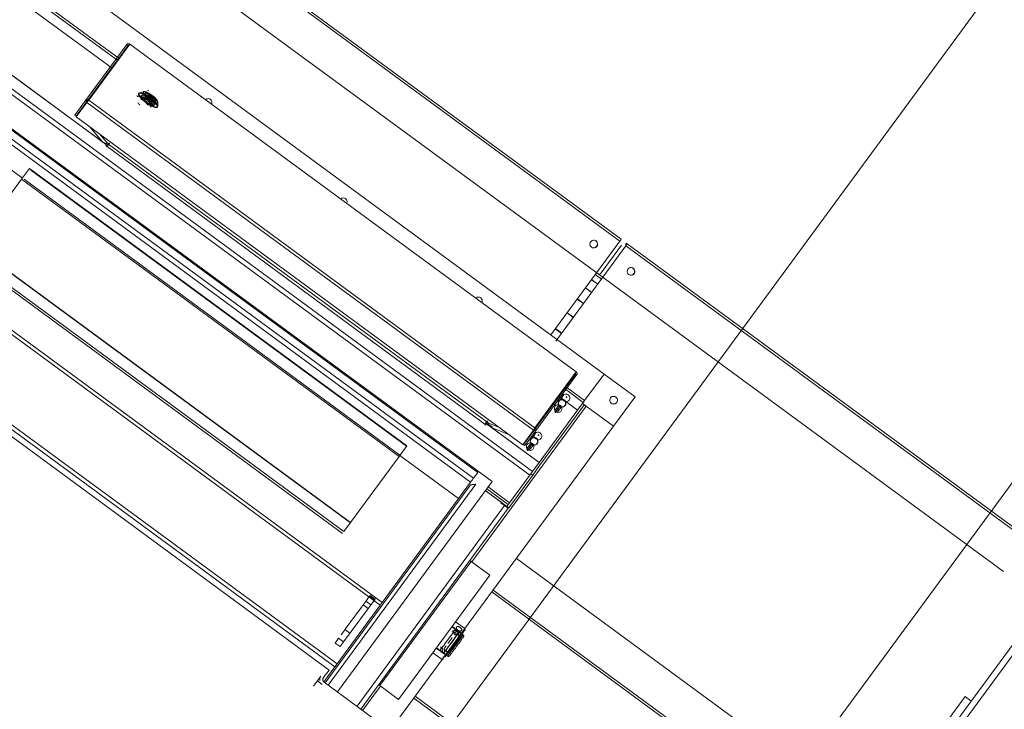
# Model space of a CAD drawing. Header units: metres. Extents: x 135583 to 135939, y 457896 to 458258.
# Tile 171 of 256: x 135773.704 to 135774.981, y 457915.099 to 457915.993. Entities that reach past the tile are written whole.
import ezdxf

# ---------------------------------------------------------------- set-up
doc = ezdxf.new("R2010")
doc.units = ezdxf.units.M
doc.layers.add('NIEUWE INSTALLATIE', color=250, linetype='Continuous', lineweight=0)

msp = doc.modelspace()

# ---------------------------------------------------------------- linework, layer by layer
at = {"layer": 'NIEUWE INSTALLATIE'}
for p, q in [((135776.8489, 457917.9215), (135769.9809, 457908.5732)), ((135776.8489, 457917.9215), (135769.9809, 457908.5732)), ((135773.4478, 457913.9678), (135775.8456, 457917.2316)), ((135773.4478, 457913.9678), (135775.8456, 457917.2316)), ((135774.4821, 457915.7061), (135773.283, 457916.587)), ((135774.4837, 457915.7086), (135773.2846, 457916.5895)), ((135773.2484, 457916.5491), (135774.4556, 457915.6623)), ((135773.1078, 457916.5283), (135774.4617, 457915.5337)), ((135774.3654, 457915.4026), (135773.0115, 457916.3972)), ((135773.015, 457916.4019), (135774.3689, 457915.4072)), ((135774.3164, 457915.3941), (135773.0181, 457916.3479)), ((135774.2922, 457915.3984), (135773.0294, 457916.3261)), ((135774.2978, 457915.4059), (135773.0349, 457916.3337)), ((135774.2978, 457915.406), (135773.035, 457916.3338)), ((135774.2887, 457915.3936), (135773.0259, 457916.3214)), ((135774.1712, 457915.2337), (135772.9084, 457916.1615)), ((135774.174, 457915.2374), (135772.9112, 457916.1652)), ((135774.1155, 457915.1578), (135772.8527, 457916.0856)), ((135774.1051, 457915.1496), (135772.8479, 457916.0732)), ((135774.1126, 457915.1539), (135772.8498, 457916.0817)), ((135773.8311, 457915.9404), (135773.6845, 457916.0481)), ((135773.6864, 457916.0503), (135773.8326, 457915.9429)), ((135773.8238, 457915.9304), (135773.6771, 457916.0381)), ((135773.6771, 457916.0381), (135773.8238, 457915.9304)), ((135773.7835, 457915.8553), (135773.6175, 457915.9773)), ((135773.6175, 457915.9773), (135773.7835, 457915.8553)), ((135773.8427, 457915.9612), (135773.7892, 457915.8884)), ((135773.7908, 457915.8872), (135773.8443, 457915.96)), ((135773.8468, 457915.9617), (135773.7934, 457915.889)), ((135773.8312, 457915.9409), (135773.8449, 457915.9597)), ((135773.8443, 457915.96), (135773.8427, 457915.9612)), ((135774.4255, 457915.5366), (135773.8468, 457915.9618)), ((135774.4254, 457915.5366), (135773.8468, 457915.9617)), ((135773.8289, 457915.9424), (135773.8305, 457915.9412)), ((135773.8585, 457915.8983), (135773.8579, 457915.8975)), ((135773.8646, 457915.9004), (135773.8591, 457915.8987)), ((135773.863, 457915.8924), (135773.8607, 457915.8893)), ((135773.8613, 457915.8936), (135773.8626, 457915.8954)), ((135773.866, 457915.8898), (135773.8688, 457915.8937)), ((135773.8692, 457915.8933), (135773.8663, 457915.8894)), ((135773.8666, 457915.8917), (135773.8678, 457915.8933)), ((135773.874, 457915.8863), (135773.8666, 457915.8917)), ((135773.8678, 457915.8933), (135773.868, 457915.8932)), ((135773.8749, 457915.888), (135773.868, 457915.8931)), ((135773.8688, 457915.8937), (135773.8698, 457915.8951)), ((135773.8692, 457915.8934), (135773.8695, 457915.8938)), ((135773.8695, 457915.8938), (135773.8692, 457915.8933)), ((135773.8748, 457915.8892), (135773.8692, 457915.8933)), ((135773.8695, 457915.8938), (135773.8705, 457915.8952)), ((135773.8752, 457915.8897), (135773.8695, 457915.8938)), ((135773.8707, 457915.9013), (135773.8701, 457915.9018)), ((135773.8703, 457915.8949), (135773.876, 457915.8908)), ((135773.8705, 457915.8952), (135773.8762, 457915.8911)), ((135773.7892, 457915.8884), (135773.7754, 457915.8696)), ((135773.777, 457915.8684), (135773.7908, 457915.8872)), ((135773.791, 457915.8862), (135773.7772, 457915.8675)), ((135773.7892, 457915.8884), (135773.7908, 457915.8872)), ((135773.791, 457915.8862), (135774.3701, 457915.4608)), ((135773.7934, 457915.889), (135774.372, 457915.4639)), ((135773.8723, 457915.8839), (135773.8649, 457915.8893)), ((135773.8653, 457915.8897), (135773.8663, 457915.8911)), ((135773.8719, 457915.8853), (135773.8748, 457915.8892)), ((135773.8753, 457915.889), (135773.8724, 457915.8851)), ((135773.8735, 457915.8858), (135773.8725, 457915.8844)), ((135773.8735, 457915.8799), (135773.8758, 457915.8831)), ((135773.874, 457915.8863), (135773.8752, 457915.8879)), ((135773.8751, 457915.8897), (135773.8748, 457915.8892)), ((135773.8748, 457915.8892), (135773.8752, 457915.8897)), ((135773.875, 457915.888), (135773.8752, 457915.8879)), ((135773.8762, 457915.8911), (135773.8752, 457915.8897)), ((135773.8763, 457915.8904), (135773.8753, 457915.889)), ((135773.8788, 457915.8836), (135773.8774, 457915.8818)), ((135773.8821, 457915.8797), (135773.8827, 457915.8805)), ((135773.8829, 457915.8812), (135773.8829, 457915.887)), ((135773.7754, 457915.8696), (135773.777, 457915.8684)), ((135773.7772, 457915.8675), (135774.3563, 457915.442)), ((135773.7835, 457915.8553), (135773.817, 457915.8308)), ((135773.8107, 457915.8353), (135773.7835, 457915.8553)), ((135773.8107, 457915.8353), (135773.7945, 457915.8547)), ((135773.8075, 457915.8452), (135773.8173, 457915.8335)), ((135773.817, 457915.8308), (135773.8159, 457915.8293)), ((135773.8159, 457915.8293), (135773.8171, 457915.8284)), ((135773.8171, 457915.8284), (135773.8173, 457915.8287)), ((135774.3073, 457915.4687), (135773.8173, 457915.8287)), ((135773.8195, 457915.8316), (135773.8203, 457915.8328)), ((135773.8195, 457915.8316), (135774.3095, 457915.4716)), ((135773.8203, 457915.8328), (135773.8197, 457915.8332)), ((135773.7073, 457915.7879), (135773.6578, 457915.8243)), ((135773.7163, 457915.8002), (135773.7062, 457915.7864)), ((135773.7163, 457915.8002), (135774.2059, 457915.4405)), ((135773.7181, 457915.7983), (135774.2056, 457915.4401)), ((135773.633, 457915.6867), (135773.7062, 457915.7864)), ((135773.7062, 457915.7864), (135774.1958, 457915.4267)), ((135774.1969, 457915.4283), (135773.7094, 457915.7865)), ((135774.1327, 457915.3408), (135773.6431, 457915.7005)), ((135774.4821, 457915.7061), (135774.3927, 457915.5844)), ((135774.4901, 457915.7002), (135774.399, 457915.5763)), ((135774.3991, 457915.5762), (135774.4901, 457915.7001)), ((135774.4843, 457915.7007), (135774.4594, 457915.6669)), ((135774.4843, 457915.7007), (135774.4594, 457915.6669)), ((135774.4909, 457915.7033), (135774.4897, 457915.7017)), ((135775.6893, 457914.8192), (135774.4901, 457915.7001)), ((135774.4918, 457915.7027), (135774.4909, 457915.7033)), ((135775.6909, 457914.8217), (135774.4918, 457915.7027)), ((135773.6367, 457915.6876), (135774.1243, 457915.3294)), ((135774.133, 457915.3412), (135773.6454, 457915.6994)), ((135774.1225, 457915.327), (135773.633, 457915.6867)), ((135774.4583, 457915.6568), (135774.4502, 457915.6627)), ((135774.4583, 457915.6569), (135774.4503, 457915.6628)), ((135774.4556, 457915.6623), (135774.9796, 457915.2773)), ((135774.4535, 457915.6502), (135774.4454, 457915.6561)), ((135774.4536, 457915.6504), (135774.4455, 457915.6563)), ((135774.4456, 457915.6395), (135774.4375, 457915.6454)), ((135774.4457, 457915.6397), (135774.4377, 457915.6456)), ((135774.4349, 457915.625), (135774.4269, 457915.6309)), ((135774.4351, 457915.6252), (135774.4271, 457915.6311)), ((135774.4218, 457915.6071), (135774.4137, 457915.613)), ((135774.422, 457915.6074), (135774.4139, 457915.6133)), ((135774.4065, 457915.5863), (135774.3985, 457915.5922)), ((135774.4068, 457915.5867), (135774.3987, 457915.5926)), ((135774.372, 457915.4639), (135774.4254, 457915.5366)), ((135774.4103, 457915.5155), (135774.424, 457915.5342)), ((135774.4245, 457915.5337), (135774.371, 457915.4609)), ((135774.3726, 457915.4597), (135774.4261, 457915.5325)), ((135774.4261, 457915.5325), (135774.4245, 457915.5337)), ((135774.4617, 457915.5337), (135774.4365, 457915.4993)), ((135774.4365, 457915.4993), (135774.4617, 457915.5337)), ((135774.4617, 457915.5337), (135774.502, 457915.5041)), ((135774.4347, 457915.4969), (135774.4098, 457915.5153)), ((135774.4124, 457915.5137), (135774.4107, 457915.5149)), ((135774.4117, 457915.5175), (135774.4365, 457915.4993)), ((135774.4047, 457915.5002), (135774.4022, 457915.4999)), ((135774.4022, 457915.4999), (135774.4026, 457915.4973)), ((135774.4274, 457915.4869), (135774.4024, 457915.5053)), ((135774.4024, 457915.5053), (135774.4274, 457915.4869)), ((135774.4047, 457915.5002), (135774.4026, 457915.4973)), ((135774.4035, 457915.4989), (135774.4032, 457915.4985)), ((135774.4097, 457915.507), (135774.4047, 457915.5002)), ((135774.4097, 457915.507), (135774.4071, 457915.5066)), ((135774.4071, 457915.5066), (135774.4075, 457915.5041)), ((135774.4347, 457915.4969), (135774.4274, 457915.4869)), ((135774.474, 457915.4659), (135774.4337, 457915.4955)), ((135774.4365, 457915.4993), (135774.4347, 457915.4969)), ((135774.4347, 457915.4969), (135774.4353, 457915.4978)), ((135774.502, 457915.5041), (135774.474, 457915.4659)), ((135774.4385, 457915.492), (135774.2901, 457915.2899)), ((135774.4274, 457915.4869), (135774.3775, 457915.419)), ((135774.3782, 457915.4149), (135774.4281, 457915.4828)), ((135774.398, 457915.4864), (135774.403, 457915.4931)), ((135774.3985, 457915.4839), (135774.398, 457915.4864)), ((135774.3985, 457915.4839), (135774.4034, 457915.4906)), ((135774.401, 457915.4842), (135774.3985, 457915.4839)), ((135774.401, 457915.4842), (135774.406, 457915.4909)), ((135774.4034, 457915.4906), (135774.403, 457915.4931)), ((135774.406, 457915.4909), (135774.4034, 457915.4906)), ((135774.4111, 457915.4927), (135774.4114, 457915.4931)), ((135774.4281, 457915.4828), (135774.4352, 457915.4925)), ((135774.4385, 457915.492), (135774.474, 457915.4659)), ((135774.3095, 457915.4716), (135774.3073, 457915.4687)), ((135774.3171, 457915.4646), (135774.309, 457915.4705)), ((135774.3103, 457915.4728), (135774.3095, 457915.4716)), ((135774.3109, 457915.4724), (135774.3103, 457915.4728)), ((135774.3119, 457915.4701), (135774.326, 457915.4643)), ((135774.474, 457915.4659), (135774.2811, 457915.2034)), ((135774.3073, 457915.4687), (135774.3071, 457915.4684)), ((135774.3071, 457915.4684), (135774.3083, 457915.4675)), ((135774.3083, 457915.4675), (135774.3094, 457915.469)), ((135774.3168, 457915.4642), (135774.309, 457915.4699)), ((135774.3094, 457915.469), (135774.3775, 457915.419)), ((135774.3428, 457915.4444), (135774.3156, 457915.4644)), ((135774.339, 457915.4547), (135774.3156, 457915.4644)), ((135774.3701, 457915.4608), (135774.3563, 457915.442)), ((135774.3573, 457915.4421), (135774.371, 457915.4609)), ((135774.3726, 457915.4597), (135774.3589, 457915.4409)), ((135774.3734, 457915.4576), (135774.3685, 457915.4509)), ((135774.3734, 457915.4576), (135774.3708, 457915.4572)), ((135774.3708, 457915.4572), (135774.3713, 457915.4547)), ((135774.371, 457915.4609), (135774.3726, 457915.4597)), ((135774.3775, 457915.419), (135774.3428, 457915.4444)), ((135774.3685, 457915.4509), (135774.3659, 457915.4505)), ((135774.3659, 457915.4505), (135774.3663, 457915.448)), ((135774.3685, 457915.4509), (135774.3663, 457915.448)), ((135774.3672, 457915.4496), (135774.3669, 457915.4492)), ((135774.2059, 457915.4405), (135774.1958, 457915.4267)), ((135774.3589, 457915.4409), (135774.3573, 457915.4421)), ((135774.3617, 457915.437), (135774.3667, 457915.4437)), ((135774.3622, 457915.4345), (135774.3617, 457915.437)), ((135774.3622, 457915.4345), (135774.3671, 457915.4412)), ((135774.3647, 457915.4348), (135774.3622, 457915.4345)), ((135774.3647, 457915.4348), (135774.3697, 457915.4415)), ((135774.3671, 457915.4412), (135774.3667, 457915.4437)), ((135774.3697, 457915.4415), (135774.3671, 457915.4412)), ((135774.3748, 457915.4434), (135774.3751, 457915.4438)), ((135774.1958, 457915.4267), (135774.133, 457915.3412)), ((135774.2731, 457915.3723), (135774.1969, 457915.4282)), ((135774.3775, 457915.419), (135774.3689, 457915.4072)), ((135774.3689, 457915.4072), (135774.3654, 457915.4026)), ((135774.3692, 457915.4027), (135774.3782, 457915.4149)), ((135774.1159, 457915.1212), (135774.3164, 457915.3941)), ((135774.2887, 457915.3936), (135774.2731, 457915.3723)), ((135774.2978, 457915.4059), (135774.2922, 457915.3984)), ((135774.2978, 457915.406), (135774.2978, 457915.4059)), ((135774.338, 457915.3602), (135774.3692, 457915.4027)), ((135774.3654, 457915.4026), (135774.3392, 457915.3668)), ((135774.3692, 457915.4027), (135774.3668, 457915.4044)), ((135774.2884, 457915.3898), (135774.0998, 457915.1331)), ((135774.1038, 457915.1301), (135774.2954, 457915.3909)), ((135774.3074, 457915.3826), (135774.3295, 457915.3664)), ((135774.3076, 457915.3826), (135774.3356, 457915.362)), ((135774.3374, 457915.3644), (135774.3096, 457915.3848)), ((135774.3114, 457915.3873), (135774.3392, 457915.3668)), ((135774.2731, 457915.3723), (135774.174, 457915.2374)), ((135774.1413, 457915.1026), (135774.3327, 457915.3631)), ((135774.1461, 457915.099), (135774.3375, 457915.3595)), ((135774.3295, 457915.3664), (135774.3291, 457915.3658)), ((135774.3291, 457915.3658), (135774.3327, 457915.3631)), ((135774.3374, 457915.3644), (135774.3356, 457915.362)), ((135774.338, 457915.3602), (135774.3356, 457915.362)), ((135774.3375, 457915.3595), (135774.338, 457915.3602)), ((135774.1243, 457915.3294), (135774.133, 457915.3412)), ((135774.2877, 457915.2917), (135774.2893, 457915.2905)), ((135774.757, 457914.9941), (135774.3481, 457915.2945)), ((135774.2893, 457915.2905), (135774.1709, 457915.1294)), ((135774.1709, 457915.1294), (135774.2893, 457915.2905)), ((135774.2893, 457915.2905), (135774.3135, 457915.2728)), ((135774.1951, 457915.1116), (135774.3135, 457915.2728)), ((135774.7269, 457914.953), (135774.3179, 457915.2534)), ((135774.1647, 457915.2417), (135774.1239, 457915.1862)), ((135774.164, 457915.2407), (135774.1575, 457915.2454)), ((135774.1647, 457915.2417), (135774.1582, 457915.2464)), ((135774.3161, 457915.251), (135774.7251, 457914.9505)), ((135774.8936, 457915.049), (135775.0416, 457915.2504)), ((135775.048, 457915.2457), (135774.9, 457915.0442)), ((135774.1712, 457915.2337), (135774.1155, 457915.1578)), ((135774.1558, 457915.2296), (135774.1494, 457915.2343)), ((135774.1529, 457915.2392), (135774.1594, 457915.2344)), ((135774.174, 457915.2374), (135774.1712, 457915.2337)), ((135774.1257, 457915.2021), (135774.1321, 457915.1973)), ((135774.2764, 457915.1969), (135774.2643, 457915.2058)), ((135774.2767, 457915.1974), (135774.2647, 457915.2063)), ((135774.2812, 457915.2035), (135774.2691, 457915.2123)), ((135774.2814, 457915.2021), (135774.2812, 457915.2035)), ((135774.1129, 457915.1847), (135774.1175, 457915.191)), ((135774.1239, 457915.1862), (135774.1175, 457915.191)), ((135774.2788, 457915.1985), (135774.2556, 457915.1669)), ((135774.2587, 457915.1678), (135774.2789, 457915.1952)), ((135774.2742, 457915.1906), (135774.2617, 457915.1736)), ((135774.2656, 457915.1997), (135774.2647, 457915.2004)), ((135774.2682, 457915.2015), (135774.2656, 457915.1997)), ((135774.2662, 457915.1882), (135774.2672, 457915.1895)), ((135774.2679, 457915.198), (135774.2667, 457915.1989)), ((135774.267, 457915.1897), (135774.2672, 457915.1895)), ((135774.2676, 457915.1955), (135774.2678, 457915.1953)), ((135774.2678, 457915.1953), (135774.2682, 457915.1959)), ((135774.271, 457915.2001), (135774.2679, 457915.198)), ((135774.2684, 457915.2013), (135774.2682, 457915.2015)), ((135774.2703, 457915.1963), (135774.2691, 457915.1971)), ((135774.2734, 457915.1983), (135774.2703, 457915.1963)), ((135774.2712, 457915.2), (135774.271, 457915.2001)), ((135774.2739, 457915.1936), (135774.2715, 457915.1954)), ((135774.2736, 457915.1982), (135774.2734, 457915.1983)), ((135774.2789, 457915.1952), (135774.2764, 457915.197)), ((135774.2789, 457915.1952), (135774.2783, 457915.1944)), ((135774.1194, 457915.18), (135774.1129, 457915.1847)), ((135774.1239, 457915.1862), (135774.1194, 457915.18)), ((135774.2439, 457915.1781), (135774.256, 457915.1692)), ((135774.2443, 457915.1786), (135774.2564, 457915.1697)), ((135774.2496, 457915.1798), (135774.2505, 457915.1792)), ((135774.2505, 457915.1792), (135774.2496, 457915.1761)), ((135774.2496, 457915.1761), (135774.2499, 457915.1765)), ((135774.2516, 457915.1784), (135774.2528, 457915.1775)), ((135774.2528, 457915.1775), (135774.2517, 457915.1739)), ((135774.254, 457915.1766), (135774.2552, 457915.1757)), ((135774.2549, 457915.1778), (135774.2553, 457915.1784)), ((135774.2551, 457915.1785), (135774.257, 457915.1811)), ((135774.2551, 457915.1785), (135774.2553, 457915.1784)), ((135774.2395, 457915.172), (135774.2516, 457915.1632)), ((135774.2496, 457915.1761), (135774.2498, 457915.1759)), ((135774.2517, 457915.1739), (135774.252, 457915.1743)), ((135774.2517, 457915.1739), (135774.2519, 457915.1741)), ((135774.2521, 457915.174), (135774.2519, 457915.1741)), ((135774.2519, 457915.1738), (135774.2521, 457915.174)), ((135774.2521, 457915.174), (135774.2526, 457915.1748)), ((135774.2552, 457915.1757), (135774.2541, 457915.1721)), ((135774.2541, 457915.1721), (135774.2543, 457915.172)), ((135774.2545, 457915.1722), (135774.2543, 457915.172)), ((135774.2563, 457915.1696), (135774.2587, 457915.1678)), ((135774.2564, 457915.1748), (135774.2588, 457915.173)), ((135774.0983, 457915.1344), (135774.1126, 457915.1539)), ((135774.1155, 457915.1578), (135774.1126, 457915.1539)), ((135774.2516, 457915.1632), (135774.118, 457914.9814)), ((135774.2516, 457915.1632), (135774.253, 457915.1634)), ((135774.0944, 457915.1418), (135774.0847, 457915.1286)), ((135774.0976, 457915.1394), (135774.1051, 457915.1496)), ((135774.0899, 457915.1356), (135774.0963, 457915.1308)), ((135774.1614, 457915.0878), (135774.0986, 457915.134)), ((135774.1717, 457915.1288), (135774.1486, 457915.0972)), ((135774.1693, 457915.1305), (135774.1709, 457915.1294)), ((135774.1709, 457915.1294), (135774.1951, 457915.1116)), ((135774.2149, 457915.1132), (135774.6243, 457914.8124)), ((135774.6261, 457914.8148), (135774.2166, 457915.1156)), ((135774.8411, 457914.9944), (135774.9299, 457915.1153)), ((135774.9299, 457915.1153), (135774.938, 457915.1094))]:
    msp.add_line(p, q, dxfattribs=at)
at = {"layer": 'NIEUWE INSTALLATIE', "flags": 128}
for points in [[(135773.87, 457915.8953), (135773.8703, 457915.8953), (135773.8705, 457915.8952)], [(135773.8762, 457915.8905), (135773.8762, 457915.8906), (135773.8761, 457915.8906), (135773.8761, 457915.8907), (135773.876, 457915.8907), (135773.876, 457915.8908)], [(135773.8193, 457915.8327), (135773.8186, 457915.8329), (135773.818, 457915.8332), (135773.8173, 457915.8335)], [(135774.4075, 457915.5041), (135774.4078, 457915.5049), (135774.4083, 457915.5057)], [(135774.4083, 457915.5057), (135774.4089, 457915.5064), (135774.4097, 457915.507)], [(135774.398, 457915.4864), (135774.3986, 457915.4857), (135774.3993, 457915.485)], [(135774.3993, 457915.485), (135774.4001, 457915.4845), (135774.401, 457915.4842)], [(135774.3119, 457915.4701), (135774.3114, 457915.4707), (135774.311, 457915.4712), (135774.3105, 457915.4718)], [(135774.372, 457915.4563), (135774.3727, 457915.457), (135774.3734, 457915.4576)], [(135774.3713, 457915.4547), (135774.3716, 457915.4555), (135774.372, 457915.4563)], [(135774.3617, 457915.437), (135774.3623, 457915.4363), (135774.363, 457915.4356)], [(135774.363, 457915.4356), (135774.3639, 457915.4352), (135774.3647, 457915.4348)]]:
    msp.add_lwpolyline(points, dxfattribs=at)
at = {"layer": 'NIEUWE INSTALLATIE'}
for centre, major_axis, ratio, start_param, end_param in [((135773.87, 457915.8886), (-0.0121, 0.0089), 0.245086, 4.712389, 7.853982), ((135773.8682, 457915.8861), (-0.0109, 0.008), 0.245086, 6.283185, 6.526894), ((135773.8706, 457915.8894), (-0.0121, 0.0089), 0.245086, 0, 1.570796), ((135773.8682, 457915.8861), (-0.0109, 0.008), 0.245086, 5.723406, 6.283185), ((135773.8706, 457915.8894), (-0.0121, 0.0089), 0.245086, 4.712389, 6.283185), ((135773.8682, 457915.8861), (-0.0109, 0.008), 0.245086, 5.025274, 5.723406), ((135773.87, 457915.8886), (-0.00886, 0.00651), 0.245086, 0.4297, 1.141097), ((135773.87, 457915.8886), (-0.0087, 0.00639), 0.245086, 0.411138, 1.159658), ((135773.8682, 457915.8861), (-0.00878, 0.00645), 0.245086, 4.712389, 5.66774), ((135773.87, 457915.8886), (-0.00886, 0.00651), 0.245086, 5.142089, 5.853486), ((135773.87, 457915.8886), (-0.0087, 0.00639), 0.245086, 5.123527, 5.872047), ((135773.8694, 457915.8878), (-0.00637, 0.00468), 0.245086, 4.712389, 6.283185), ((135773.8735, 457915.8933), (-0.00927, 0.00681), 0.245086, 0, 3.141593), ((135773.8689, 457915.887), (-0.00886, 0.00651), 0.245086, 5.142089, 5.497787), ((135773.8735, 457915.8933), (-0.00927, 0.00681), 0.245086, 3.141593, 6.283185), ((135773.8735, 457915.8933), (-0.00725, 0.00533), 0.245086, 4.712389, 7.853982), ((135773.8729, 457915.8925), (-0.00645, 0.00474), 0.245086, 4.712389, 7.15585), ((135773.87, 457915.8886), (-0.0121, 0.0089), 0.245086, 1.570796, 4.712389), ((135773.8692, 457915.8934), (-0.000403, 0.000296), 0.969501, 4.712388, 6.283184), ((135773.8692, 457915.8934), (-0.000403, 0.000296), 0.245086, 0, 1.570796), ((135773.8729, 457915.8925), (-0.00645, 0.00474), 0.245086, 1.068637, 1.570796), ((135773.8702, 457915.8948), (-0.000403, 0.000296), 0.969501, 5.819535, 6.283183), ((135773.8702, 457915.8948), (-0.000403, 0.000296), 0.245086, 4.712389, 6.283185), ((135773.8735, 457915.8933), (-0.00725, 0.00533), 0.245086, 1.570796, 4.712389), ((135773.8706, 457915.8894), (-0.0121, 0.0089), 0.245086, 3.141593, 4.712389), ((135773.8729, 457915.8925), (-0.00645, 0.00474), 0.245086, 2.268928, 4.712389), ((135773.9482, 457915.8861), (-0.00187, 0.00464), 1, 5.265963, 6.578206), ((135773.8655, 457915.8824), (-0.0109, 0.008), 0.245086, 0.836484, 1.18555), ((135773.8655, 457915.8901), (-0.000403, 0.000296), 0.969501, 1.570794, 3.14159), ((135773.8664, 457915.8895), (-0.000403, 0.000296), 0.245087, 0, 1.570796), ((135773.8666, 457915.8915), (-0.000403, 0.000296), 0.969501, 1.570796, 3.141593), ((135773.8674, 457915.8909), (-0.000403, 0.000296), 0.245087, 4.712389, 6.283185), ((135773.8671, 457915.8846), (-0.00637, 0.00468), 0.245086, 3.665191, 4.712389), ((135773.8706, 457915.8894), (-0.0121, 0.0089), 0.245086, 1.570796, 3.141593), ((135773.8682, 457915.8861), (-0.00878, 0.00645), 0.245086, 3.757038, 4.712389), ((135773.8694, 457915.8878), (-0.00637, 0.00468), 0.245086, 2.617994, 4.712389), ((135773.8682, 457915.8861), (-0.0109, 0.008), 0.245086, 3.978077, 4.676209), ((135773.8729, 457915.8925), (-0.00645, 0.00474), 0.245086, 1.570796, 2.073386), ((135773.87, 457915.8886), (-0.0087, 0.00639), 0.245086, 1.981934, 2.730455), ((135773.8728, 457915.8848), (-0.000403, 0.000296), 0.969501, 0.000001, 1.570798), ((135773.87, 457915.8886), (-0.00886, 0.00651), 0.245086, 2.000496, 2.711893), ((135773.873, 457915.8868), (-0.000403, 0.000296), 0.245086, 3.141593, 4.712389), ((135773.8738, 457915.8862), (-0.000403, 0.000296), 0.969501, 6.283184, 7.85398), ((135773.8689, 457915.887), (-0.00886, 0.00651), 0.245086, 3.571292, 4.282689), ((135773.8749, 457915.8893), (-0.000403, 0.000296), 0.245086, 1.570796, 3.141593), ((135773.87, 457915.8886), (-0.0087, 0.00639), 0.245086, 3.552731, 4.301251), ((135773.8749, 457915.8893), (-0.000403, 0.000296), 0.969501, 3.141594, 4.71239), ((135773.87, 457915.8886), (-0.00886, 0.00651), 0.245086, 3.571292, 4.282689), ((135773.8759, 457915.8907), (-0.000403, 0.000296), 0.969501, 3.141595, 4.712391), ((135773.8759, 457915.8907), (-0.000403, 0.000296), 0.245086, 3.141592, 3.926991), ((135773.9482, 457915.8861), (0.00056, 0.00497), 1, 4.448966, 5.761209), ((135773.819, 457915.831), (0.00178, 0.00242), 0.000001, 1.330447, 3.141593), ((135774.1235, 457915.7573), (-0.00476, -0.00154), 1, 3.766115, 5.078358), ((135774.1235, 457915.7573), (-0.00139, 0.0048), 1, 4.056267, 5.36851), ((135774.4484, 457915.7023), (-0.00296, -0.00403), 0.99863, 3.1416, 6.283193), ((135774.4481, 457915.7025), (0.00296, 0.00403), 0.99863, 3.182748, 6.28318), ((135774.4483, 457915.7024), (0.00296, 0.00403), 0.99863, 3.158054, 6.283182), ((135774.4483, 457915.7024), (0.00296, 0.00403), 0.99863, 3.158057, 6.283185), ((135774.4484, 457915.7023), (-0.00296, -0.00403), 0.99863, 0.000005, 3.141598), ((135774.482, 457915.7062), (0.00178, 0.00242), 0.052336, 4.712389, 6.283185), ((135774.49, 457915.7002), (0.00178, 0.00242), 0.052336, 4.712389, 6.283185), ((135774.4591, 457915.6671), (-0.00355, -0.00484), 0.052336, 0, 1.570796), ((135774.4591, 457915.6671), (-0.00355, -0.00484), 0.052336, 0, 1.570796), ((135774.4966, 457915.6668), (0.00296, 0.00403), 0.99863, 0, 3.141593), ((135774.4964, 457915.667), (-0.00296, -0.00403), 0.99863, 0.041166, 3.141598), ((135774.4966, 457915.6669), (0.00296, 0.00403), 0.99863, 3.158051, 6.283179), ((135774.4966, 457915.6669), (0.00296, 0.00403), 0.99863, 3.158054, 6.283183), ((135774.4966, 457915.6668), (-0.00296, -0.00403), 0.99863, 0.000003, 3.141595), ((135774.2988, 457915.6286), (-0.00464, -0.00187), 1, 3.695167, 5.007409), ((135774.2988, 457915.6286), (-0.00412, -0.00283), 1, 2.16372, 3.475963), ((135774.4071, 457915.4956), (-0.00403, 0.00296), 0.969501, 4.712389, 7.473237), ((135774.4071, 457915.4956), (-0.00395, 0.0029), 0.969501, 3.926991, 7.068583), ((135774.4074, 457915.496), (-0.00403, 0.00296), 0.969501, 0.380744, 3.141592), ((135774.4074, 457915.496), (-0.00395, 0.0029), 0.969501, 3.926991, 7.068584), ((135774.4071, 457915.4956), (-0.00395, 0.0029), 0.969501, 0.785398, 3.926991), ((135774.4074, 457915.496), (-0.00395, 0.0029), 0.969501, 0.785398, 3.926991), ((135774.4074, 457915.496), (-0.00403, 0.00296), 0.969501, 3.141593, 5.902441), ((135774.4071, 457915.4956), (-0.00403, 0.00296), 0.969501, 1.951541, 4.712389), ((135774.4123, 457915.5028), (-0.00403, 0.00296), 0.969501, 4.712389, 6.283185), ((135774.4123, 457915.5028), (-0.00403, 0.00296), 0.969501, 1.570796, 3.141593), ((135774.4123, 457915.5028), (-0.00403, 0.00296), 0.969501, 3.141593, 4.712389), ((135774.4741, 457915.4998), (0.00228, 0.00445), 1, 6.12231, 9.263903), ((135774.4741, 457915.4998), (-0.00445, 0.00228), 1, 1.409921, 4.551514), ((135774.4022, 457915.4889), (-0.00403, 0.00296), 0.969501, 4.712389, 6.283185), ((135774.4022, 457915.4889), (-0.00403, 0.00296), 0.969501, 1.570796, 3.141593), ((135774.4015, 457915.4879), (-0.000403, 0.000296), 0.969501, 4.712389, 7.853982), ((135774.4015, 457915.4879), (-0.000403, 0.000296), 0.969501, 1.570792, 4.712384), ((135774.4022, 457915.4889), (-0.00403, 0.00296), 0.969501, 3.141593, 4.712389), ((135774.3761, 457915.4534), (-0.00403, 0.00296), 0.969501, 4.712389, 6.283185), ((135774.3761, 457915.4534), (-0.00403, 0.00296), 0.969501, 3.141593, 4.712389), ((135774.3659, 457915.4395), (-0.00403, 0.00296), 0.969501, 4.712389, 6.283185), ((135774.3708, 457915.4463), (-0.00403, 0.00296), 0.969501, 4.712389, 7.473237), ((135774.3708, 457915.4463), (-0.00395, 0.0029), 0.969501, 3.926991, 7.068583), ((135774.3711, 457915.4467), (-0.00403, 0.00296), 0.969501, 0.380745, 3.141593), ((135774.3711, 457915.4467), (-0.00395, 0.0029), 0.969501, 3.926991, 7.068583), ((135774.3708, 457915.4463), (-0.00395, 0.0029), 0.969501, 0.785398, 3.926991), ((135774.3711, 457915.4467), (-0.00395, 0.0029), 0.969501, 0.785398, 3.926991), ((135774.3711, 457915.4467), (-0.00403, 0.00296), 0.969501, 3.141593, 5.902441), ((135774.3708, 457915.4463), (-0.00403, 0.00296), 0.969501, 1.951541, 4.712389), ((135774.3761, 457915.4534), (-0.00403, 0.00296), 0.969501, 1.570796, 3.141593), ((135774.3659, 457915.4395), (-0.00403, 0.00296), 0.969501, 1.570796, 3.141593), ((135774.3652, 457915.4386), (-0.000403, 0.000296), 0.969501, 4.71239, 7.853983), ((135774.3652, 457915.4386), (-0.000403, 0.000296), 0.969501, 1.570795, 4.712388), ((135774.3659, 457915.4395), (-0.00403, 0.00296), 0.969501, 3.141593, 4.712389), ((135774.2893, 457915.3944), (0.00296, 0.00403), 0.000001, 0.225877, 1.781016), ((135774.3392, 457915.3668), (0.00178, 0.00242), 0.000001, 0, 3.926991), ((135774.3327, 457915.3631), (-0.00484, 0.00355), 0.000001, 4.712389, 10.210176), ((135774.1375, 457915.2182), (0.0207, 0.0282), 0.000001, 3.773507, 6.283185), ((135774.2664, 457915.1833), (-0.0148, -0.0201), 0.000001, 4.514758, 10.012545), ((135774.2664, 457915.1833), (0.0148, 0.0201), 0.000001, 0, 4.02653), ((135774.2672, 457915.1827), (0.0142, 0.0193), 0.000001, 0, 0.876688), ((135774.2638, 457915.1852), (0.0096, 0.0131), 0.000001, 2.356194, 8.469339), ((135774.2638, 457915.1852), (0.0096, 0.0131), 0.000001, 4.074412, 9.424778), ((135774.2688, 457915.1815), (-0.0101, -0.0137), 0.000001, 0.440466, 6.632251), ((135774.2613, 457915.187), (-0.0096, -0.0131), 0.000001, 4.334095, 4.946542), ((135774.2638, 457915.1852), (-0.0096, -0.0131), 0.000001, 2.643355, 4.12244), ((135774.2638, 457915.1852), (0.0096, 0.0131), 0.000001, 2.356194, 2.384673), ((135774.1009, 457915.1371), (-0.00645, 0.00474), 0.965926, 0, 0.785398), ((135774.1009, 457915.1371), (-0.00322, 0.00237), 0.965926, 0, 1.570796)]:
    msp.add_ellipse(centre, major_axis=major_axis, ratio=ratio, start_param=start_param, end_param=end_param, dxfattribs=at)
msp.add_ellipse((135774.2589, 457915.1888), major_axis=(-0.0093, -0.0127), ratio=0.000001, dxfattribs=at)
msp.add_ellipse((135774.2589, 457915.1888), major_axis=(-0.0093, -0.0127), ratio=0.000001, dxfattribs=at)
for points in [[(135773.8427, 457915.9612), (135773.8428, 457915.9613), (135773.8431, 457915.9616), (135773.8436, 457915.962), (135773.8442, 457915.9622), (135773.8449, 457915.9623), (135773.8456, 457915.9622), (135773.8462, 457915.962), (135773.8466, 457915.9618), (135773.8468, 457915.9617)], [(135773.8453, 457915.9603), (135773.8452, 457915.9603), (135773.845, 457915.9603), (135773.8447, 457915.9603), (135773.8445, 457915.9602), (135773.8443, 457915.96), (135773.8443, 457915.96)], [(135773.8468, 457915.9618), (135773.8468, 457915.9618), (135773.8467, 457915.9618), (135773.8467, 457915.9617)], [(135773.8557, 457915.8949), (135773.8561, 457915.8945), (135773.8564, 457915.894), (135773.8567, 457915.8935)], [(135773.8578, 457915.8948), (135773.8586, 457915.8947), (135773.8593, 457915.8945), (135773.86, 457915.8943)], [(135773.86, 457915.8943), (135773.8607, 457915.8941), (135773.8621, 457915.8937), (135773.8635, 457915.8932), (135773.8641, 457915.8929)], [(135773.8641, 457915.8929), (135773.8652, 457915.8922), (135773.8663, 457915.8915), (135773.8674, 457915.8908)], [(135773.8702, 457915.8953), (135773.8702, 457915.8953), (135773.8701, 457915.8953), (135773.87, 457915.8953), (135773.87, 457915.8953)], [(135773.8704, 457915.8951), (135773.8704, 457915.8951), (135773.8703, 457915.8952), (135773.8703, 457915.8952), (135773.8702, 457915.8953)], [(135773.8703, 457915.8949), (135773.8704, 457915.8949), (135773.8704, 457915.895), (135773.8704, 457915.8951)], [(135773.7934, 457915.889), (135773.7932, 457915.8891), (135773.7928, 457915.8893), (135773.7921, 457915.8895), (135773.7915, 457915.8896), (135773.7908, 457915.8895), (135773.7902, 457915.8892), (135773.7896, 457915.8889), (135773.7893, 457915.8885), (135773.7892, 457915.8884)], [(135773.7908, 457915.8872), (135773.7909, 457915.8873), (135773.791, 457915.8874), (135773.7913, 457915.8876), (135773.7916, 457915.8876), (135773.7918, 457915.8876), (135773.7919, 457915.8875)], [(135773.791, 457915.8862), (135773.7911, 457915.8864), (135773.7914, 457915.8867), (135773.7918, 457915.8872), (135773.7922, 457915.8877), (135773.7926, 457915.8882), (135773.7929, 457915.8886), (135773.7932, 457915.8888), (135773.7933, 457915.8889), (135773.7934, 457915.889)], [(135773.8654, 457915.8894), (135773.8653, 457915.8896), (135773.8652, 457915.8897), (135773.8653, 457915.8897)], [(135773.8663, 457915.8911), (135773.8663, 457915.8912), (135773.8666, 457915.8911), (135773.867, 457915.8909), (135773.8672, 457915.8907)], [(135773.8678, 457915.8848), (135773.8689, 457915.884), (135773.8699, 457915.8832), (135773.871, 457915.8825)], [(135773.8725, 457915.8844), (135773.8725, 457915.8843), (135773.8723, 457915.8844), (135773.8722, 457915.8845)], [(135773.8729, 457915.8866), (135773.8731, 457915.8864), (135773.8734, 457915.8861), (135773.8736, 457915.8858), (135773.8735, 457915.8858)], [(135773.8736, 457915.8861), (135773.8746, 457915.8853), (135773.8756, 457915.8844), (135773.8766, 457915.8836)], [(135773.8766, 457915.8836), (135773.877, 457915.8831), (135773.8774, 457915.8826), (135773.8777, 457915.882)], [(135774.4245, 457915.5337), (135774.4246, 457915.5338), (135774.4247, 457915.5339), (135774.4247, 457915.5342), (135774.4246, 457915.5345), (135774.4245, 457915.5347), (135774.4245, 457915.5348)], [(135774.4254, 457915.5366), (135774.4256, 457915.5364), (135774.4259, 457915.5361), (135774.4263, 457915.5356), (135774.4266, 457915.535), (135774.4267, 457915.5343), (135774.4266, 457915.5337), (135774.4265, 457915.533), (135774.4263, 457915.5327), (135774.4261, 457915.5325)], [(135774.4255, 457915.5365), (135774.4255, 457915.5366), (135774.4255, 457915.5366), (135774.4255, 457915.5366)], [(135774.4083, 457915.5057), (135774.4079, 457915.5052), (135774.4074, 457915.504), (135774.4073, 457915.5021), (135774.408, 457915.5002), (135774.409, 457915.4992), (135774.4095, 457915.4989)], [(135774.4127, 457915.504), (135774.4126, 457915.5039), (135774.4125, 457915.5037), (135774.4127, 457915.5035), (135774.4128, 457915.5034)], [(135774.4127, 457915.504), (135774.4128, 457915.5041), (135774.413, 457915.5043), (135774.4132, 457915.5042), (135774.4134, 457915.5041)], [(135774.4128, 457915.5034), (135774.4129, 457915.5033), (135774.4132, 457915.5032), (135774.4134, 457915.5033), (135774.4135, 457915.5034)], [(135774.4135, 457915.5034), (135774.4135, 457915.5036), (135774.4136, 457915.5038), (135774.4135, 457915.504), (135774.4134, 457915.5041)], [(135774.3993, 457915.485), (135774.3988, 457915.4854), (135774.3979, 457915.4864), (135774.3972, 457915.4882), (135774.3972, 457915.4902), (135774.3978, 457915.4914), (135774.3982, 457915.4919)], [(135774.372, 457915.4639), (135774.372, 457915.4638), (135774.3719, 457915.4637), (135774.3717, 457915.4633), (135774.3715, 457915.4629), (135774.3711, 457915.4624), (135774.3708, 457915.4619), (135774.3704, 457915.4613), (135774.3702, 457915.4609), (135774.3701, 457915.4608)], [(135774.3712, 457915.4618), (135774.3712, 457915.4617), (135774.3712, 457915.4615), (135774.3712, 457915.4612), (135774.3711, 457915.461), (135774.371, 457915.4609)], [(135774.3726, 457915.4597), (135774.3728, 457915.4599), (135774.373, 457915.4603), (135774.3732, 457915.4609), (135774.3732, 457915.4616), (135774.3731, 457915.4622), (135774.3729, 457915.4629), (135774.3725, 457915.4634), (135774.3722, 457915.4637), (135774.372, 457915.4639)], [(135774.372, 457915.4563), (135774.3717, 457915.4558), (135774.3711, 457915.4547), (135774.3711, 457915.4527), (135774.3718, 457915.4508), (135774.3727, 457915.4499), (135774.3732, 457915.4495)], [(135774.3764, 457915.4547), (135774.3763, 457915.4545), (135774.3763, 457915.4543), (135774.3764, 457915.4541), (135774.3765, 457915.454)], [(135774.3764, 457915.4547), (135774.3765, 457915.4548), (135774.3767, 457915.4549), (135774.3769, 457915.4548), (135774.3771, 457915.4548)], [(135774.3765, 457915.454), (135774.3766, 457915.4539), (135774.3769, 457915.4538), (135774.3771, 457915.454), (135774.3772, 457915.4541)], [(135774.3772, 457915.4541), (135774.3773, 457915.4542), (135774.3773, 457915.4544), (135774.3772, 457915.4547), (135774.3771, 457915.4548)], [(135774.363, 457915.4356), (135774.3625, 457915.436), (135774.3616, 457915.437), (135774.3609, 457915.4389), (135774.361, 457915.4408), (135774.3615, 457915.442), (135774.3619, 457915.4425)], [(135774.2793, 457915.1924), (135774.2793, 457915.1924), (135774.2792, 457915.1923), (135774.2789, 457915.192), (135774.2788, 457915.1917)]]:
    msp.add_open_spline(points, degree=3, dxfattribs=at)
for points, knots in [([(135773.8761, 457915.8909), (135773.8761, 457915.8909), (135773.8762, 457915.8908), (135773.8762, 457915.8906), (135773.8762, 457915.8905)], [0, 0, 0, 0, 0.4, 1, 1, 1, 1]), ([(135773.8173, 457915.8335), (135773.8172, 457915.8334), (135773.817, 457915.8332), (135773.8167, 457915.8331), (135773.8165, 457915.833), (135773.8163, 457915.8329), (135773.8161, 457915.8329), (135773.8158, 457915.8329), (135773.8156, 457915.8329), (135773.8154, 457915.8329), (135773.8152, 457915.8329), (135773.815, 457915.833), (135773.8147, 457915.833), (135773.8145, 457915.8331), (135773.8143, 457915.8332), (135773.8141, 457915.8333), (135773.8138, 457915.8334), (135773.8134, 457915.8335), (135773.8129, 457915.8338), (135773.8122, 457915.8342), (135773.8115, 457915.8347), (135773.811, 457915.8351), (135773.8107, 457915.8353)], [-1, -1, -1, -1, -0.9375, -0.90625, -0.875, -0.84375, -0.8125, -0.78125, -0.75, -0.71875, -0.6875, -0.65625, -0.625, -0.59375, -0.5625, -0.53125, -0.5, -0.4375, -0.375, -0.25, -0.125, 0, 0, 0, 0]), ([(135773.8151, 457915.8308), (135773.8152, 457915.8308), (135773.8155, 457915.8308), (135773.8159, 457915.8309), (135773.8162, 457915.8309), (135773.8165, 457915.831), (135773.8167, 457915.831), (135773.8171, 457915.8311), (135773.8176, 457915.8313), (135773.818, 457915.8315), (135773.8185, 457915.8318), (135773.8189, 457915.8322), (135773.8191, 457915.8325), (135773.8193, 457915.8327)], [-0.4285714, -0.4285714, -0.4285714, -0.4285714, -0.3928571, -0.3571429, -0.3214286, -0.3035714, -0.2857143, -0.25, -0.2142857, -0.1428571, -0.1071429, -0.0714286, 0, 0, 0, 0]), ([(135774.4352, 457915.4925), (135774.4353, 457915.4926), (135774.4355, 457915.4928), (135774.4358, 457915.4928), (135774.436, 457915.4929), (135774.4362, 457915.4929), (135774.4365, 457915.4929), (135774.4369, 457915.4928), (135774.4373, 457915.4926), (135774.438, 457915.4923), (135774.4383, 457915.4921), (135774.4385, 457915.492)], [-1, -1, -1, -1, -0.785714, -0.732143, -0.678571, -0.571429, -0.5, -0.428571, -0.285714, -0.142857, 0, 0, 0, 0]), ([(135774.3105, 457915.4718), (135774.3103, 457915.4716), (135774.3101, 457915.4712), (135774.3099, 457915.4708), (135774.3098, 457915.4703), (135774.3097, 457915.4697), (135774.3097, 457915.4692), (135774.3097, 457915.4689), (135774.3097, 457915.4688)], [-1, -1, -1, -1, -0.9285714, -0.8928571, -0.8571429, -0.7857143, -0.75, -0.7142857, -0.7142857, -0.7142857, -0.7142857]), ([(135774.3156, 457915.4644), (135774.3153, 457915.4646), (135774.3148, 457915.4649), (135774.3141, 457915.4655), (135774.3135, 457915.466), (135774.3131, 457915.4665), (135774.3128, 457915.4668), (135774.3126, 457915.467), (135774.3125, 457915.4672), (135774.3124, 457915.4674), (135774.3122, 457915.4676), (135774.3121, 457915.4677), (135774.312, 457915.4679), (135774.3119, 457915.4681), (135774.3118, 457915.4683), (135774.3117, 457915.4686), (135774.3117, 457915.4688), (135774.3116, 457915.469), (135774.3116, 457915.4692), (135774.3117, 457915.4695), (135774.3117, 457915.4698), (135774.3118, 457915.47), (135774.3119, 457915.4701)], [-1, -1, -1, -1, -0.875, -0.75, -0.625, -0.5625, -0.5, -0.46875, -0.4375, -0.40625, -0.375, -0.34375, -0.3125, -0.28125, -0.25, -0.21875, -0.1875, -0.15625, -0.125, -0.09375, -0.0625, 0, 0, 0, 0]), ([(135774.2887, 457915.3899), (135774.2887, 457915.3899), (135774.2888, 457915.3899), (135774.289, 457915.3899), (135774.2892, 457915.3899), (135774.2894, 457915.39), (135774.2896, 457915.39), (135774.2898, 457915.3901), (135774.2901, 457915.3901), (135774.2904, 457915.3901), (135774.2906, 457915.3902), (135774.291, 457915.3902), (135774.2914, 457915.3903), (135774.2918, 457915.3904), (135774.2922, 457915.3904), (135774.293, 457915.3905), (135774.2941, 457915.3907), (135774.295, 457915.3908), (135774.2954, 457915.3909)], [0.1428571, 0.1428571, 0.1428571, 0.1428571, 0.1785714, 0.2142857, 0.25, 0.2857143, 0.3214286, 0.3571429, 0.3928571, 0.4285714, 0.4642857, 0.5, 0.5714286, 0.6071429, 0.6428571, 0.7142857, 0.8571429, 1, 1, 1, 1]), ([(135774.2704, 457915.2057), (135774.2703, 457915.2055), (135774.2701, 457915.2051), (135774.2701, 457915.2045), (135774.2702, 457915.2042), (135774.2702, 457915.2039), (135774.2703, 457915.2036), (135774.2705, 457915.2032), (135774.2707, 457915.2028), (135774.2711, 457915.2022), (135774.2717, 457915.2016), (135774.2725, 457915.201), (135774.2733, 457915.2006), (135774.2739, 457915.2004), (135774.2743, 457915.2003), (135774.2746, 457915.2003), (135774.2749, 457915.2003), (135774.2752, 457915.2003), (135774.2755, 457915.2003), (135774.2758, 457915.2003), (135774.2764, 457915.2005), (135774.2767, 457915.2008), (135774.2769, 457915.201)], [0, 0, 0, 0, 0.111111, 0.166667, 0.194444, 0.222222, 0.25, 0.277778, 0.333333, 0.388889, 0.444444, 0.555556, 0.611111, 0.666667, 0.694444, 0.722222, 0.75, 0.777778, 0.805556, 0.833333, 0.888889, 1, 1, 1, 1]), ([(135774.2704, 457915.2057), (135774.2705, 457915.2058), (135774.2707, 457915.206), (135774.2711, 457915.2062), (135774.2715, 457915.2063), (135774.272, 457915.2063), (135774.2725, 457915.2062), (135774.2731, 457915.206), (135774.2737, 457915.2057), (135774.2743, 457915.2054), (135774.2749, 457915.205), (135774.2753, 457915.2046), (135774.2758, 457915.2042), (135774.2763, 457915.2037), (135774.2767, 457915.2031), (135774.277, 457915.2025), (135774.2772, 457915.2017), (135774.2771, 457915.2013), (135774.2769, 457915.201)], [0, 0, 0, 0, 0.055556, 0.111111, 0.166667, 0.222222, 0.277778, 0.333333, 0.388889, 0.444444, 0.513889, 0.548611, 0.583333, 0.652778, 0.722222, 0.791667, 0.861111, 1, 1, 1, 1]), ([(135774.2615, 457915.1683), (135774.2615, 457915.1683), (135774.2616, 457915.1684), (135774.2622, 457915.1691), (135774.2632, 457915.1705), (135774.2647, 457915.1725), (135774.2659, 457915.1743), (135774.2673, 457915.1762), (135774.269, 457915.1784), (135774.2708, 457915.1809), (135774.2727, 457915.1835), (135774.2745, 457915.186), (135774.2762, 457915.1882), (135774.2775, 457915.19), (135774.2785, 457915.1914), (135774.2792, 457915.1923), (135774.2793, 457915.1924), (135774.2793, 457915.1924)], [0, 0, 0, 0, 0.055556, 0.111111, 0.222222, 0.277778, 0.333333, 0.388889, 0.444444, 0.513889, 0.583333, 0.652778, 0.722222, 0.791667, 0.861111, 0.930556, 1, 1, 1, 1]), ([(135774.2658, 457915.1884), (135774.266, 457915.1886), (135774.2664, 457915.1889), (135774.2668, 457915.1893), (135774.2669, 457915.1895), (135774.267, 457915.1897)], [0, 0, 0, 0, 0.5, 0.75, 1, 1, 1, 1]), ([(135774.273, 457915.1957), (135774.2728, 457915.1955), (135774.2725, 457915.1952), (135774.2719, 457915.195), (135774.2716, 457915.195), (135774.2713, 457915.1949), (135774.271, 457915.1949), (135774.2707, 457915.1949), (135774.2704, 457915.195), (135774.27, 457915.195), (135774.2697, 457915.1951), (135774.2693, 457915.1953), (135774.2686, 457915.1956), (135774.2678, 457915.1962), (135774.2672, 457915.1969), (135774.2669, 457915.1973), (135774.2667, 457915.1977), (135774.2665, 457915.198), (135774.2664, 457915.1983), (135774.2663, 457915.1986), (135774.2663, 457915.1988), (135774.2662, 457915.1992), (135774.2662, 457915.1998), (135774.2664, 457915.2002), (135774.2666, 457915.2004)], [0, 0, 0, 0, 0.111111, 0.166667, 0.194444, 0.222222, 0.25, 0.277778, 0.305556, 0.333333, 0.361111, 0.388889, 0.444444, 0.555556, 0.611111, 0.666667, 0.694444, 0.722222, 0.75, 0.777778, 0.805556, 0.833333, 0.888889, 1, 1, 1, 1]), ([(135774.273, 457915.1957), (135774.2731, 457915.1958), (135774.2732, 457915.1961), (135774.2733, 457915.1964), (135774.2732, 457915.1969), (135774.273, 457915.1973), (135774.2728, 457915.1978), (135774.2724, 457915.1983), (135774.272, 457915.1987), (135774.2714, 457915.1992), (135774.2709, 457915.1996), (135774.2704, 457915.2), (135774.2699, 457915.2003), (135774.2693, 457915.2006), (135774.2686, 457915.2009), (135774.268, 457915.201), (135774.2672, 457915.201), (135774.2668, 457915.2007), (135774.2666, 457915.2004)], [0, 0, 0, 0, 0.055556, 0.111111, 0.166667, 0.222222, 0.277778, 0.333333, 0.388889, 0.444444, 0.513889, 0.548611, 0.583333, 0.652778, 0.722222, 0.791667, 0.861111, 1, 1, 1, 1]), ([(135774.2676, 457915.1955), (135774.2676, 457915.1956), (135774.2677, 457915.1957), (135774.2679, 457915.196), (135774.2678, 457915.1961), (135774.2678, 457915.1962)], [0, 0, 0, 0, 0.25, 0.5, 1, 1, 1, 1]), ([(135774.2793, 457915.1924), (135774.2794, 457915.1925), (135774.2795, 457915.1928), (135774.2797, 457915.1933), (135774.2797, 457915.1939), (135774.2795, 457915.1946), (135774.2792, 457915.195), (135774.279, 457915.1952), (135774.2789, 457915.1952)], [0, 0, 0, 0, 0.125, 0.25, 0.5, 0.75, 0.875, 1, 1, 1, 1]), ([(135774.2545, 457915.1781), (135774.2546, 457915.1781), (135774.2547, 457915.1781), (135774.2549, 457915.1783), (135774.2551, 457915.1785), (135774.2551, 457915.1785)], [0, 0, 0, 0, 0.5, 0.75, 1, 1, 1, 1]), ([(135774.2519, 457915.1741), (135774.2519, 457915.1741), (135774.2519, 457915.1742), (135774.252, 457915.1745), (135774.2522, 457915.1748), (135774.2523, 457915.175)], [0, 0, 0, 0, 0.25, 0.5, 1, 1, 1, 1]), ([(135774.2587, 457915.1678), (135774.2588, 457915.1678), (135774.2591, 457915.1676), (135774.2596, 457915.1674), (135774.2602, 457915.1674), (135774.2608, 457915.1676), (135774.2613, 457915.168), (135774.2614, 457915.1682), (135774.2615, 457915.1683)], [0, 0, 0, 0, 0.125, 0.25, 0.5, 0.75, 0.875, 1, 1, 1, 1]), ([(135774.2621, 457915.169), (135774.2619, 457915.1688), (135774.2616, 457915.1684), (135774.2615, 457915.1683), (135774.2615, 457915.1683)], [0.8888889, 0.8888889, 0.8888889, 0.8888889, 0.9305556, 1, 1, 1, 1])]:
    msp.add_open_spline(points, degree=3, knots=knots, dxfattribs=at)

doc.saveas('drawing.dxf')
